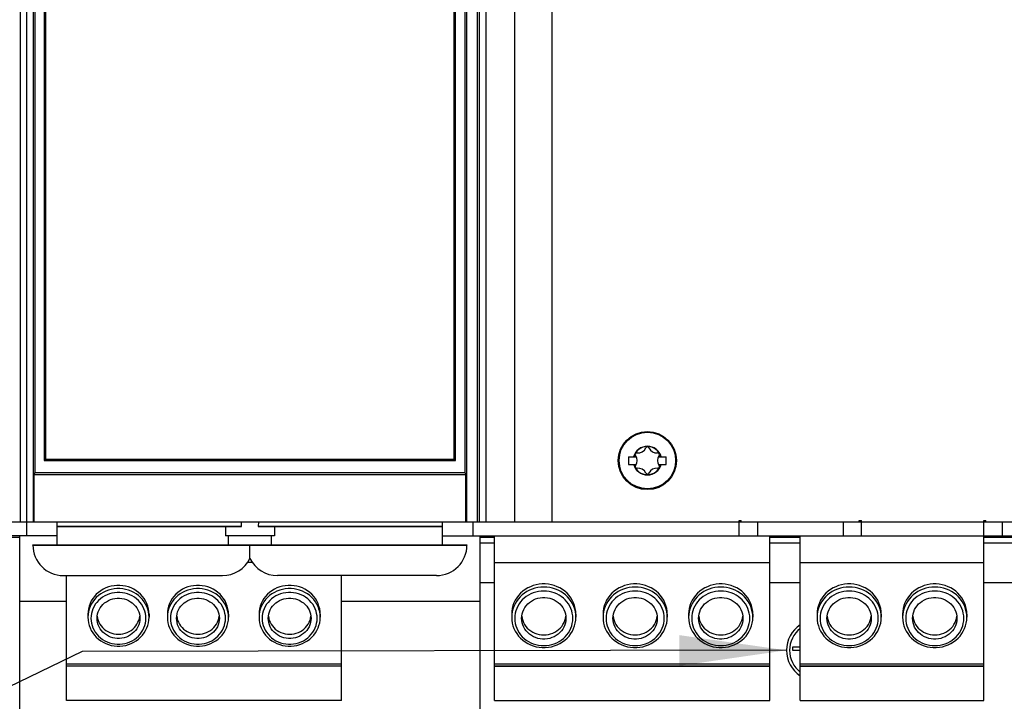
# Model space of a CAD drawing. Extents: x 0 to 594, y 0 to 420.
# Tile 6 of 53: x 69 to 102, y 168 to 190. Entities that reach past the tile are written whole.
import ezdxf

# ---------------------------------------------------------------- set-up
doc = ezdxf.new("R2010")
doc.units = 0
doc.header["$LTSCALE"] = 32.67
doc.layers.get('0').update_dxf_attribs({"linetype": 'CONTINUOUS'})

# ---------------------------------------------------------------- blocks, each defined once
blk = doc.blocks.new('EARTH_BL1', base_point=(73.168, 166.152))
at = {"color": 2, "linetype": 'CONTINUOUS'}
for p, q in [((71.388, 169.763), (64.307, 166.347)), ((94.423, 169.8), (71.388, 169.763))]:
    blk.add_line(p, q, dxfattribs=at)
blk.add_solid([(90.923, 169.295), (94.423, 169.8), (90.922, 170.295)], dxfattribs=at)

msp = doc.modelspace()

# ---------------------------------------------------------------- linework, layer by layer
at = {"color": 7, "linetype": 'CONTINUOUS'}
for p, q in [((69.373, 174.003), (69.373, 264.343)), ((69.573, 173.543), (69.573, 264.243)), ((69.843, 264.243), (69.843, 175.603)), ((84.307, 264.243), (84.307, 174.003)), ((84.373, 264.343), (84.373, 174.003)), ((84.59, 264.343), (84.59, 174.003)), ((85.532, 264.343), (85.532, 174.003)), ((86.744, 264.343), (86.744, 174.003)), ((69.793, 174.003), (69.793, 238.157)), ((70.143, 238.143), (70.143, 176.004)), ((70.188, 238.143), (70.188, 176.053)), ((83.557, 176.053), (83.557, 238.143)), ((83.602, 176.003), (83.602, 238.143)), ((83.902, 238.143), (83.902, 175.603)), ((83.952, 238.159), (83.952, 174.003)), ((70.143, 176.003), (83.602, 176.003)), ((70.188, 176.053), (83.557, 176.053)), ((89.253, 176.128), (89.511, 176.128)), ((89.253, 176.128), (89.253, 175.878)), ((89.253, 175.878), (89.511, 175.878)), ((90.234, 176.128), (90.493, 176.128)), ((90.234, 175.878), (90.493, 175.878)), ((90.493, 175.878), (90.493, 176.128)), ((69.81, 175.553), (83.935, 175.553)), ((69.81, 175.553), (69.81, 174.003)), ((83.902, 175.603), (69.843, 175.603)), ((83.935, 174.003), (83.935, 175.553)), ((66.673, 174.003), (113.073, 174.003)), ((70.573, 173.243), (70.573, 174.003)), ((83.173, 173.243), (83.173, 174.003)), ((84.173, 173.543), (84.173, 174.003)), ((92.873, 174.043), (92.944, 174.043)), ((92.873, 173.543), (92.873, 174.043)), ((92.944, 174.003), (92.944, 174.043)), ((93.473, 174.003), (93.473, 173.543)), ((96.273, 174.003), (96.273, 173.543)), ((96.802, 174.043), (96.873, 174.043)), ((96.802, 174.003), (96.802, 174.043)), ((96.873, 173.543), (96.873, 174.043)), ((100.873, 174.043), (100.944, 174.043)), ((100.873, 168.154), (100.873, 174.043)), ((100.944, 174.003), (100.944, 174.043)), ((101.473, 174.003), (101.473, 173.543)), ((70.573, 173.845), (76.6, 173.845)), ((76.6, 173.843), (70.573, 173.843)), ((76.073, 173.843), (76.073, 173.543)), ((76.6, 173.845), (76.6, 173.843)), ((77.145, 173.845), (83.173, 173.845)), ((77.145, 173.845), (77.145, 173.843)), ((83.173, 173.843), (77.145, 173.843)), ((77.673, 173.843), (77.673, 173.543)), ((70.573, 173.543), (66.673, 173.543)), ((68.783, 173.503), (69.343, 173.503)), ((69.343, 162.943), (69.343, 173.543)), ((77.673, 173.543), (76.073, 173.543)), ((76.173, 173.243), (76.173, 173.543)), ((77.573, 173.543), (77.573, 173.243)), ((83.173, 173.543), (113.073, 173.543)), ((84.403, 162.943), (84.403, 173.543)), ((84.403, 173.503), (84.873, 173.503)), ((84.873, 173.303), (84.403, 173.303)), ((84.873, 168.154), (84.873, 173.543)), ((93.873, 168.154), (93.873, 173.543)), ((93.873, 173.503), (94.873, 173.503)), ((94.873, 173.303), (93.873, 173.303)), ((94.873, 168.154), (94.873, 173.543)), ((100.873, 173.503), (101.873, 173.503)), ((101.873, 173.303), (100.873, 173.303)), ((69.773, 173.243), (83.973, 173.243)), ((69.773, 173.241), (69.773, 173.243)), ((69.773, 173.241), (83.973, 173.241)), ((76.873, 172.807), (76.873, 173.243)), ((83.973, 173.243), (83.973, 173.241)), ((76.951, 172.674), (76.794, 172.674)), ((76.873, 172.807), (76.873, 172.806)), ((84.873, 172.674), (93.873, 172.674)), ((94.873, 172.674), (100.873, 172.674)), ((70.771, 172.243), (75.975, 172.243)), ((70.873, 168.154), (70.873, 172.243)), ((82.975, 172.243), (77.771, 172.243)), ((79.873, 168.154), (79.873, 172.243)), ((84.873, 172.003), (84.403, 172.003)), ((94.873, 172.003), (93.873, 172.003)), ((101.873, 172.003), (100.873, 172.003)), ((70.873, 171.4), (69.343, 171.4)), ((84.403, 171.4), (79.873, 171.4)), ((71.591, 171.057), (71.577, 170.969)), ((74.191, 171.057), (74.177, 170.969)), ((77.191, 171.057), (77.177, 170.969)), ((85.453, 171.061), (85.439, 170.971)), ((88.441, 171.061), (88.427, 170.971)), ((91.241, 171.061), (91.227, 170.971)), ((95.441, 171.061), (95.427, 170.971)), ((98.241, 171.061), (98.227, 170.971)), ((71.573, 170.982), (71.573, 170.88)), ((71.577, 170.969), (71.573, 170.88)), ((71.877, 170.913), (71.888, 170.845)), ((73.257, 170.845), (73.269, 170.913)), ((73.573, 170.88), (73.568, 170.969)), ((73.573, 170.982), (73.573, 170.88)), ((74.173, 170.982), (74.173, 170.88)), ((74.177, 170.969), (74.173, 170.88)), ((74.477, 170.913), (74.488, 170.845)), ((75.857, 170.845), (75.869, 170.913)), ((76.173, 170.88), (76.168, 170.969)), ((76.173, 170.982), (76.173, 170.88)), ((77.173, 170.982), (77.173, 170.88)), ((77.177, 170.969), (77.173, 170.88)), ((77.477, 170.913), (77.488, 170.845)), ((78.857, 170.845), (78.869, 170.913)), ((79.173, 170.88), (79.168, 170.969)), ((79.173, 170.982), (79.173, 170.88)), ((85.435, 170.982), (85.435, 170.88)), ((85.439, 170.971), (85.435, 170.88)), ((85.764, 170.913), (85.764, 170.911)), ((85.764, 170.911), (85.775, 170.841)), ((87.535, 170.88), (87.53, 170.971)), ((87.535, 170.982), (87.535, 170.88)), ((88.423, 170.982), (88.423, 170.88)), ((88.427, 170.971), (88.423, 170.88)), ((88.752, 170.913), (88.752, 170.911)), ((88.752, 170.911), (88.763, 170.841)), ((90.523, 170.88), (90.518, 170.971)), ((90.523, 170.982), (90.523, 170.88)), ((91.223, 170.982), (91.223, 170.88)), ((91.227, 170.971), (91.223, 170.88)), ((91.552, 170.913), (91.552, 170.911)), ((91.552, 170.911), (91.563, 170.841)), ((93.323, 170.88), (93.318, 170.971)), ((93.323, 170.982), (93.323, 170.88)), ((95.423, 170.982), (95.423, 170.88)), ((95.427, 170.971), (95.423, 170.88)), ((95.752, 170.913), (95.752, 170.911)), ((95.752, 170.911), (95.763, 170.841)), ((97.523, 170.88), (97.518, 170.971)), ((97.523, 170.982), (97.523, 170.88)), ((98.223, 170.982), (98.223, 170.88)), ((98.227, 170.971), (98.223, 170.88)), ((98.552, 170.913), (98.552, 170.911)), ((98.552, 170.911), (98.563, 170.841)), ((100.323, 170.88), (100.318, 170.971)), ((100.323, 170.982), (100.323, 170.88)), ((94.873, 169.9), (94.623, 169.9)), ((94.623, 169.9), (94.623, 169.8)), ((94.623, 169.8), (94.873, 169.8)), ((70.873, 169.356), (79.873, 169.356)), ((70.873, 169.291), (79.873, 169.291)), ((79.873, 169.282), (70.873, 169.282)), ((84.873, 169.356), (93.873, 169.356)), ((84.873, 169.291), (93.873, 169.291)), ((84.873, 169.282), (93.873, 169.282)), ((94.873, 169.356), (100.873, 169.356)), ((94.873, 169.291), (100.873, 169.291)), ((94.873, 169.282), (100.873, 169.282)), ((79.873, 168.154), (70.873, 168.154)), ((84.873, 168.154), (93.873, 168.154)), ((94.873, 168.154), (100.873, 168.154))]:
    msp.add_line(p, q, dxfattribs=at)
for points in [[(70.143, 176.004), (70.144, 176.005), (70.146, 176.008), (70.15, 176.012), (70.154, 176.017), (70.159, 176.023), (70.164, 176.028), (70.17, 176.035), (70.176, 176.041), (70.182, 176.047), (70.188, 176.053)], [(83.602, 176.004), (83.602, 176.005), (83.599, 176.008), (83.596, 176.012), (83.591, 176.017), (83.586, 176.023), (83.581, 176.028), (83.575, 176.035), (83.569, 176.041), (83.563, 176.047), (83.557, 176.053)], [(69.843, 175.603), (69.842, 175.603), (69.841, 175.601), (69.838, 175.598), (69.834, 175.594), (69.829, 175.588), (69.824, 175.582), (69.819, 175.576), (69.816, 175.57), (69.813, 175.564), (69.811, 175.559), (69.81, 175.553)], [(83.902, 175.603), (83.903, 175.603), (83.905, 175.601), (83.907, 175.598), (83.911, 175.594), (83.916, 175.588), (83.921, 175.582), (83.926, 175.576), (83.93, 175.57), (83.933, 175.564), (83.935, 175.559), (83.935, 175.553)], [(76.6, 173.845), (76.599, 173.898), (76.595, 173.951), (76.588, 174.003)], [(77.157, 174.003), (77.15, 173.951), (77.146, 173.898), (77.145, 173.845)], [(73.573, 170.982), (73.568, 171.072), (73.555, 171.16), (73.532, 171.247), (73.501, 171.331), (73.461, 171.413), (73.414, 171.49), (73.359, 171.563), (73.296, 171.631), (73.228, 171.692), (73.153, 171.748), (73.073, 171.796), (72.988, 171.837), (72.9, 171.87), (72.808, 171.895), (72.715, 171.912), (72.62, 171.921), (72.525, 171.921), (72.43, 171.912), (72.337, 171.895), (72.246, 171.87), (72.157, 171.837), (72.073, 171.796), (71.993, 171.748), (71.918, 171.692), (71.849, 171.631), (71.787, 171.563), (71.731, 171.49), (71.684, 171.413), (71.644, 171.331), (71.613, 171.247), (71.591, 171.16), (71.577, 171.072), (71.573, 170.982)], [(73.568, 170.969), (73.555, 171.057), (73.532, 171.144), (73.501, 171.229), (73.461, 171.31), (73.414, 171.388), (73.359, 171.461), (73.296, 171.528), (73.228, 171.59), (73.153, 171.645), (73.073, 171.693), (72.988, 171.734), (72.9, 171.768), (72.808, 171.793), (72.715, 171.81), (72.62, 171.818), (72.525, 171.818), (72.43, 171.81), (72.337, 171.793), (72.246, 171.768), (72.157, 171.734), (72.073, 171.693), (71.993, 171.645), (71.918, 171.59), (71.849, 171.528), (71.787, 171.461), (71.731, 171.388), (71.684, 171.31), (71.644, 171.229), (71.613, 171.144), (71.591, 171.057)], [(73.473, 170.845), (73.469, 170.926), (73.456, 171.005), (73.436, 171.084), (73.408, 171.16), (73.373, 171.233), (73.33, 171.303), (73.28, 171.368), (73.224, 171.429), (73.162, 171.485), (73.095, 171.534), (73.023, 171.578), (72.947, 171.615), (72.867, 171.645), (72.785, 171.667), (72.701, 171.683), (72.615, 171.69), (72.53, 171.69), (72.445, 171.683), (72.36, 171.667), (72.278, 171.645), (72.199, 171.615), (72.123, 171.578), (72.051, 171.534), (71.983, 171.485), (71.921, 171.429), (71.865, 171.368), (71.816, 171.303), (71.773, 171.233), (71.737, 171.16), (71.709, 171.084), (71.689, 171.005), (71.677, 170.926), (71.673, 170.845)], [(76.173, 170.982), (76.168, 171.072), (76.155, 171.16), (76.132, 171.247), (76.101, 171.331), (76.061, 171.413), (76.014, 171.49), (75.959, 171.563), (75.896, 171.631), (75.828, 171.692), (75.753, 171.748), (75.673, 171.796), (75.588, 171.837), (75.5, 171.87), (75.408, 171.895), (75.315, 171.912), (75.22, 171.921), (75.125, 171.921), (75.03, 171.912), (74.937, 171.895), (74.846, 171.87), (74.757, 171.837), (74.673, 171.796), (74.593, 171.748), (74.518, 171.692), (74.449, 171.631), (74.387, 171.563), (74.331, 171.49), (74.284, 171.413), (74.244, 171.331), (74.213, 171.247), (74.191, 171.16), (74.177, 171.072), (74.173, 170.982)], [(76.168, 170.969), (76.155, 171.057), (76.132, 171.144), (76.101, 171.229), (76.061, 171.31), (76.014, 171.388), (75.959, 171.461), (75.896, 171.528), (75.828, 171.59), (75.753, 171.645), (75.673, 171.693), (75.588, 171.734), (75.5, 171.768), (75.408, 171.793), (75.315, 171.81), (75.22, 171.818), (75.125, 171.818), (75.03, 171.81), (74.937, 171.793), (74.846, 171.768), (74.757, 171.734), (74.673, 171.693), (74.593, 171.645), (74.518, 171.59), (74.449, 171.528), (74.387, 171.461), (74.331, 171.388), (74.284, 171.31), (74.244, 171.229), (74.213, 171.144), (74.191, 171.057)], [(76.073, 170.845), (76.069, 170.926), (76.056, 171.005), (76.036, 171.084), (76.008, 171.16), (75.973, 171.233), (75.93, 171.303), (75.88, 171.368), (75.824, 171.429), (75.762, 171.485), (75.695, 171.534), (75.623, 171.578), (75.547, 171.615), (75.467, 171.645), (75.385, 171.667), (75.301, 171.683), (75.215, 171.69), (75.13, 171.69), (75.045, 171.683), (74.96, 171.667), (74.878, 171.645), (74.799, 171.615), (74.723, 171.578), (74.651, 171.534), (74.583, 171.485), (74.521, 171.429), (74.465, 171.368), (74.416, 171.303), (74.373, 171.233), (74.337, 171.16), (74.309, 171.084), (74.289, 171.005), (74.277, 170.926), (74.273, 170.845)], [(79.173, 170.982), (79.168, 171.072), (79.155, 171.16), (79.132, 171.247), (79.101, 171.331), (79.061, 171.413), (79.014, 171.49), (78.959, 171.563), (78.896, 171.631), (78.828, 171.692), (78.753, 171.748), (78.673, 171.796), (78.588, 171.837), (78.5, 171.87), (78.408, 171.895), (78.315, 171.912), (78.22, 171.921), (78.125, 171.921), (78.03, 171.912), (77.937, 171.895), (77.846, 171.87), (77.757, 171.837), (77.673, 171.796), (77.593, 171.748), (77.518, 171.692), (77.449, 171.631), (77.387, 171.563), (77.331, 171.49), (77.284, 171.413), (77.244, 171.331), (77.213, 171.247), (77.191, 171.16), (77.177, 171.072), (77.173, 170.982)], [(79.168, 170.969), (79.155, 171.057), (79.132, 171.144), (79.101, 171.229), (79.061, 171.31), (79.014, 171.388), (78.959, 171.461), (78.896, 171.528), (78.828, 171.59), (78.753, 171.645), (78.673, 171.693), (78.588, 171.734), (78.5, 171.768), (78.408, 171.793), (78.315, 171.81), (78.22, 171.818), (78.125, 171.818), (78.03, 171.81), (77.937, 171.793), (77.846, 171.768), (77.757, 171.734), (77.673, 171.693), (77.593, 171.645), (77.518, 171.59), (77.449, 171.528), (77.387, 171.461), (77.331, 171.388), (77.284, 171.31), (77.244, 171.229), (77.213, 171.144), (77.191, 171.057)], [(79.073, 170.845), (79.069, 170.926), (79.056, 171.005), (79.036, 171.084), (79.008, 171.16), (78.973, 171.233), (78.93, 171.303), (78.88, 171.368), (78.824, 171.429), (78.762, 171.485), (78.695, 171.534), (78.623, 171.578), (78.547, 171.615), (78.467, 171.645), (78.385, 171.667), (78.301, 171.683), (78.215, 171.69), (78.13, 171.69), (78.045, 171.683), (77.96, 171.667), (77.878, 171.645), (77.799, 171.615), (77.723, 171.578), (77.651, 171.534), (77.583, 171.485), (77.521, 171.429), (77.465, 171.368), (77.416, 171.303), (77.373, 171.233), (77.337, 171.16), (77.309, 171.084), (77.289, 171.005), (77.277, 170.926), (77.273, 170.845)], [(87.535, 170.982), (87.53, 171.076), (87.516, 171.169), (87.492, 171.26), (87.459, 171.349), (87.418, 171.434), (87.368, 171.516), (87.31, 171.592), (87.245, 171.663), (87.172, 171.728), (87.094, 171.786), (87.01, 171.837), (86.921, 171.88), (86.828, 171.915), (86.732, 171.941), (86.634, 171.959), (86.535, 171.968), (86.435, 171.968), (86.335, 171.959), (86.237, 171.941), (86.141, 171.915), (86.048, 171.88), (85.96, 171.837), (85.876, 171.786), (85.797, 171.728), (85.725, 171.663), (85.659, 171.592), (85.601, 171.516), (85.551, 171.434), (85.51, 171.349), (85.477, 171.26), (85.454, 171.169), (85.439, 171.076), (85.435, 170.982)], [(87.53, 170.971), (87.517, 171.061), (87.495, 171.15), (87.464, 171.236), (87.425, 171.319), (87.377, 171.399), (87.323, 171.474), (87.261, 171.544), (87.192, 171.609), (87.117, 171.667), (87.037, 171.719), (86.953, 171.763), (86.864, 171.8), (86.772, 171.829), (86.678, 171.85), (86.582, 171.862), (86.485, 171.866), (86.388, 171.862), (86.292, 171.85), (86.197, 171.829), (86.105, 171.8), (86.017, 171.763), (85.932, 171.719), (85.852, 171.667), (85.777, 171.609), (85.709, 171.544), (85.647, 171.474), (85.592, 171.399), (85.545, 171.319), (85.506, 171.236), (85.475, 171.15), (85.453, 171.061)], [(87.435, 170.845), (87.431, 170.928), (87.418, 171.009), (87.398, 171.09), (87.371, 171.168), (87.335, 171.243), (87.292, 171.315), (87.243, 171.383), (87.187, 171.447), (87.125, 171.505), (87.057, 171.558), (86.985, 171.604), (86.908, 171.645), (86.828, 171.678), (86.745, 171.704), (86.659, 171.723), (86.572, 171.734), (86.485, 171.738), (86.397, 171.734), (86.31, 171.723), (86.225, 171.704), (86.141, 171.678), (86.061, 171.645), (85.985, 171.604), (85.912, 171.558), (85.845, 171.505), (85.783, 171.447), (85.727, 171.383), (85.677, 171.315), (85.634, 171.243), (85.599, 171.168), (85.571, 171.09), (85.551, 171.009), (85.539, 170.928), (85.535, 170.845)], [(90.523, 170.982), (90.518, 171.076), (90.504, 171.169), (90.48, 171.26), (90.447, 171.349), (90.406, 171.434), (90.356, 171.516), (90.298, 171.592), (90.233, 171.663), (90.16, 171.728), (90.082, 171.786), (89.998, 171.837), (89.909, 171.88), (89.816, 171.915), (89.72, 171.941), (89.622, 171.959), (89.523, 171.968), (89.423, 171.968), (89.323, 171.959), (89.225, 171.941), (89.129, 171.915), (89.036, 171.88), (88.948, 171.837), (88.864, 171.786), (88.785, 171.728), (88.713, 171.663), (88.647, 171.592), (88.589, 171.516), (88.539, 171.434), (88.498, 171.349), (88.465, 171.26), (88.442, 171.169), (88.427, 171.076), (88.423, 170.982)], [(90.518, 170.971), (90.505, 171.061), (90.483, 171.15), (90.452, 171.236), (90.413, 171.319), (90.365, 171.399), (90.311, 171.474), (90.249, 171.544), (90.18, 171.609), (90.105, 171.667), (90.025, 171.719), (89.941, 171.763), (89.852, 171.8), (89.76, 171.829), (89.666, 171.85), (89.57, 171.862), (89.473, 171.866), (89.376, 171.862), (89.28, 171.85), (89.185, 171.829), (89.093, 171.8), (89.005, 171.763), (88.92, 171.719), (88.84, 171.667), (88.765, 171.609), (88.697, 171.544), (88.635, 171.474), (88.58, 171.399), (88.533, 171.319), (88.494, 171.236), (88.463, 171.15), (88.441, 171.061)], [(90.423, 170.845), (90.419, 170.928), (90.406, 171.009), (90.386, 171.09), (90.359, 171.168), (90.323, 171.243), (90.28, 171.315), (90.231, 171.383), (90.175, 171.447), (90.113, 171.505), (90.045, 171.558), (89.973, 171.604), (89.896, 171.645), (89.816, 171.678), (89.733, 171.704), (89.647, 171.723), (89.56, 171.734), (89.473, 171.738), (89.385, 171.734), (89.298, 171.723), (89.213, 171.704), (89.129, 171.678), (89.049, 171.645), (88.973, 171.604), (88.9, 171.558), (88.833, 171.505), (88.771, 171.447), (88.715, 171.383), (88.665, 171.315), (88.622, 171.243), (88.587, 171.168), (88.559, 171.09), (88.539, 171.009), (88.527, 170.928), (88.523, 170.845)], [(93.323, 170.982), (93.318, 171.076), (93.304, 171.169), (93.28, 171.26), (93.247, 171.349), (93.206, 171.434), (93.156, 171.516), (93.098, 171.592), (93.033, 171.663), (92.96, 171.728), (92.882, 171.786), (92.798, 171.837), (92.709, 171.88), (92.616, 171.915), (92.52, 171.941), (92.422, 171.959), (92.323, 171.968), (92.223, 171.968), (92.123, 171.959), (92.025, 171.941), (91.929, 171.915), (91.836, 171.88), (91.748, 171.837), (91.664, 171.786), (91.585, 171.728), (91.513, 171.663), (91.447, 171.592), (91.389, 171.516), (91.339, 171.434), (91.298, 171.349), (91.265, 171.26), (91.242, 171.169), (91.227, 171.076), (91.223, 170.982)], [(93.318, 170.971), (93.305, 171.061), (93.283, 171.15), (93.252, 171.236), (93.213, 171.319), (93.165, 171.399), (93.111, 171.474), (93.049, 171.544), (92.98, 171.609), (92.905, 171.667), (92.825, 171.719), (92.741, 171.763), (92.652, 171.8), (92.56, 171.829), (92.466, 171.85), (92.37, 171.862), (92.273, 171.866), (92.176, 171.862), (92.08, 171.85), (91.985, 171.829), (91.893, 171.8), (91.805, 171.763), (91.72, 171.719), (91.64, 171.667), (91.565, 171.609), (91.497, 171.544), (91.435, 171.474), (91.38, 171.399), (91.333, 171.319), (91.294, 171.236), (91.263, 171.15), (91.241, 171.061)], [(93.223, 170.845), (93.219, 170.928), (93.206, 171.009), (93.186, 171.09), (93.159, 171.168), (93.123, 171.243), (93.08, 171.315), (93.031, 171.383), (92.975, 171.447), (92.913, 171.505), (92.845, 171.558), (92.773, 171.604), (92.696, 171.645), (92.616, 171.678), (92.533, 171.704), (92.447, 171.723), (92.36, 171.734), (92.273, 171.738), (92.185, 171.734), (92.098, 171.723), (92.013, 171.704), (91.929, 171.678), (91.849, 171.645), (91.773, 171.604), (91.7, 171.558), (91.633, 171.505), (91.571, 171.447), (91.515, 171.383), (91.465, 171.315), (91.422, 171.243), (91.387, 171.168), (91.359, 171.09), (91.339, 171.009), (91.327, 170.928), (91.323, 170.845)], [(97.523, 170.982), (97.518, 171.076), (97.504, 171.169), (97.48, 171.26), (97.447, 171.349), (97.406, 171.434), (97.356, 171.516), (97.298, 171.592), (97.233, 171.663), (97.16, 171.728), (97.082, 171.786), (96.998, 171.837), (96.909, 171.88), (96.816, 171.915), (96.72, 171.941), (96.622, 171.959), (96.523, 171.968), (96.423, 171.968), (96.323, 171.959), (96.225, 171.941), (96.129, 171.915), (96.036, 171.88), (95.948, 171.837), (95.864, 171.786), (95.785, 171.728), (95.713, 171.663), (95.647, 171.592), (95.589, 171.516), (95.539, 171.434), (95.498, 171.349), (95.465, 171.26), (95.442, 171.169), (95.427, 171.076), (95.423, 170.982)], [(97.518, 170.971), (97.505, 171.061), (97.483, 171.15), (97.452, 171.236), (97.413, 171.319), (97.365, 171.399), (97.311, 171.474), (97.249, 171.544), (97.18, 171.609), (97.105, 171.667), (97.025, 171.719), (96.941, 171.763), (96.852, 171.8), (96.76, 171.829), (96.666, 171.85), (96.57, 171.862), (96.473, 171.866), (96.376, 171.862), (96.28, 171.85), (96.185, 171.829), (96.093, 171.8), (96.005, 171.763), (95.92, 171.719), (95.84, 171.667), (95.765, 171.609), (95.697, 171.544), (95.635, 171.474), (95.58, 171.399), (95.533, 171.319), (95.494, 171.236), (95.463, 171.15), (95.441, 171.061)], [(97.423, 170.845), (97.419, 170.928), (97.406, 171.009), (97.386, 171.09), (97.359, 171.168), (97.323, 171.243), (97.28, 171.315), (97.231, 171.383), (97.175, 171.447), (97.113, 171.505), (97.045, 171.558), (96.973, 171.604), (96.896, 171.645), (96.816, 171.678), (96.733, 171.704), (96.647, 171.723), (96.56, 171.734), (96.473, 171.738), (96.385, 171.734), (96.298, 171.723), (96.213, 171.704), (96.129, 171.678), (96.049, 171.645), (95.973, 171.604), (95.9, 171.558), (95.833, 171.505), (95.771, 171.447), (95.715, 171.383), (95.665, 171.315), (95.622, 171.243), (95.587, 171.168), (95.559, 171.09), (95.539, 171.009), (95.527, 170.928), (95.523, 170.845)], [(100.323, 170.982), (100.318, 171.076), (100.304, 171.169), (100.28, 171.26), (100.247, 171.349), (100.206, 171.434), (100.156, 171.516), (100.098, 171.592), (100.033, 171.663), (99.96, 171.728), (99.882, 171.786), (99.798, 171.837), (99.709, 171.88), (99.616, 171.915), (99.52, 171.941), (99.422, 171.959), (99.323, 171.968), (99.223, 171.968), (99.123, 171.959), (99.025, 171.941), (98.929, 171.915), (98.836, 171.88), (98.748, 171.837), (98.664, 171.786), (98.585, 171.728), (98.513, 171.663), (98.447, 171.592), (98.389, 171.516), (98.339, 171.434), (98.298, 171.349), (98.265, 171.26), (98.242, 171.169), (98.227, 171.076), (98.223, 170.982)], [(100.318, 170.971), (100.305, 171.061), (100.283, 171.15), (100.252, 171.236), (100.213, 171.319), (100.165, 171.399), (100.111, 171.474), (100.049, 171.544), (99.98, 171.609), (99.905, 171.667), (99.825, 171.719), (99.741, 171.763), (99.652, 171.8), (99.56, 171.829), (99.466, 171.85), (99.37, 171.862), (99.273, 171.866), (99.176, 171.862), (99.08, 171.85), (98.985, 171.829), (98.893, 171.8), (98.805, 171.763), (98.72, 171.719), (98.64, 171.667), (98.565, 171.609), (98.497, 171.544), (98.435, 171.474), (98.38, 171.399), (98.333, 171.319), (98.294, 171.236), (98.263, 171.15), (98.241, 171.061)], [(100.223, 170.845), (100.219, 170.928), (100.206, 171.009), (100.186, 171.09), (100.159, 171.168), (100.123, 171.243), (100.08, 171.315), (100.031, 171.383), (99.975, 171.447), (99.913, 171.505), (99.845, 171.558), (99.773, 171.604), (99.696, 171.645), (99.616, 171.678), (99.533, 171.704), (99.447, 171.723), (99.36, 171.734), (99.273, 171.738), (99.185, 171.734), (99.098, 171.723), (99.013, 171.704), (98.929, 171.678), (98.849, 171.645), (98.773, 171.604), (98.7, 171.558), (98.633, 171.505), (98.571, 171.447), (98.515, 171.383), (98.465, 171.315), (98.422, 171.243), (98.387, 171.168), (98.359, 171.09), (98.339, 171.009), (98.327, 170.928), (98.323, 170.845)], [(71.873, 170.845), (71.877, 170.917), (71.889, 170.987), (71.909, 171.055), (71.937, 171.122), (71.973, 171.185), (72.015, 171.244), (72.064, 171.298), (72.119, 171.347), (72.18, 171.39), (72.245, 171.427), (72.314, 171.457), (72.385, 171.479), (72.459, 171.495), (72.535, 171.502), (72.611, 171.502), (72.686, 171.495), (72.76, 171.479), (72.832, 171.457), (72.901, 171.427), (72.965, 171.39), (73.026, 171.347), (73.081, 171.298), (73.13, 171.244), (73.172, 171.185), (73.208, 171.122), (73.236, 171.055), (73.256, 170.987), (73.269, 170.917), (73.273, 170.845)], [(74.473, 170.845), (74.477, 170.917), (74.489, 170.987), (74.509, 171.055), (74.537, 171.122), (74.573, 171.185), (74.615, 171.244), (74.664, 171.298), (74.719, 171.347), (74.78, 171.39), (74.845, 171.427), (74.914, 171.457), (74.985, 171.479), (75.059, 171.495), (75.135, 171.502), (75.211, 171.502), (75.286, 171.495), (75.36, 171.479), (75.432, 171.457), (75.501, 171.427), (75.565, 171.39), (75.626, 171.347), (75.681, 171.298), (75.73, 171.244), (75.772, 171.185), (75.808, 171.122), (75.836, 171.055), (75.856, 170.987), (75.869, 170.917), (75.873, 170.845)], [(77.473, 170.845), (77.477, 170.917), (77.489, 170.987), (77.509, 171.055), (77.537, 171.122), (77.573, 171.185), (77.615, 171.244), (77.664, 171.298), (77.719, 171.347), (77.78, 171.39), (77.845, 171.427), (77.914, 171.457), (77.985, 171.479), (78.059, 171.495), (78.135, 171.502), (78.211, 171.502), (78.286, 171.495), (78.36, 171.479), (78.432, 171.457), (78.501, 171.427), (78.565, 171.39), (78.626, 171.347), (78.681, 171.298), (78.73, 171.244), (78.772, 171.185), (78.808, 171.122), (78.836, 171.055), (78.856, 170.987), (78.869, 170.917), (78.873, 170.845)], [(85.76, 170.845), (85.764, 170.919), (85.777, 170.992), (85.798, 171.063), (85.827, 171.132), (85.863, 171.197), (85.907, 171.258), (85.958, 171.314), (86.015, 171.365), (86.078, 171.409), (86.145, 171.447), (86.216, 171.478), (86.291, 171.502), (86.367, 171.518), (86.445, 171.526), (86.524, 171.526), (86.602, 171.518), (86.679, 171.502), (86.753, 171.478), (86.824, 171.447), (86.892, 171.409), (86.954, 171.365), (87.011, 171.314), (87.062, 171.258), (87.106, 171.197), (87.143, 171.132), (87.172, 171.063), (87.193, 170.992), (87.205, 170.919), (87.21, 170.845)], [(88.748, 170.845), (88.752, 170.919), (88.765, 170.992), (88.786, 171.063), (88.815, 171.132), (88.851, 171.197), (88.895, 171.258), (88.946, 171.314), (89.003, 171.365), (89.066, 171.409), (89.133, 171.447), (89.204, 171.478), (89.279, 171.502), (89.355, 171.518), (89.433, 171.526), (89.512, 171.526), (89.59, 171.518), (89.667, 171.502), (89.741, 171.478), (89.812, 171.447), (89.88, 171.409), (89.942, 171.365), (89.999, 171.314), (90.05, 171.258), (90.094, 171.197), (90.131, 171.132), (90.16, 171.063), (90.181, 170.992), (90.193, 170.919), (90.198, 170.845)], [(91.548, 170.845), (91.552, 170.919), (91.565, 170.992), (91.586, 171.063), (91.615, 171.132), (91.651, 171.197), (91.695, 171.258), (91.746, 171.314), (91.803, 171.365), (91.866, 171.409), (91.933, 171.447), (92.004, 171.478), (92.079, 171.502), (92.155, 171.518), (92.233, 171.526), (92.312, 171.526), (92.39, 171.518), (92.467, 171.502), (92.541, 171.478), (92.612, 171.447), (92.68, 171.409), (92.742, 171.365), (92.799, 171.314), (92.85, 171.258), (92.894, 171.197), (92.931, 171.132), (92.96, 171.063), (92.981, 170.992), (92.993, 170.919), (92.998, 170.845)], [(95.748, 170.845), (95.752, 170.919), (95.765, 170.992), (95.786, 171.063), (95.815, 171.132), (95.851, 171.197), (95.895, 171.258), (95.946, 171.314), (96.003, 171.365), (96.066, 171.409), (96.133, 171.447), (96.204, 171.478), (96.279, 171.502), (96.355, 171.518), (96.433, 171.526), (96.512, 171.526), (96.59, 171.518), (96.667, 171.502), (96.741, 171.478), (96.812, 171.447), (96.88, 171.409), (96.942, 171.365), (96.999, 171.314), (97.05, 171.258), (97.094, 171.197), (97.131, 171.132), (97.16, 171.063), (97.181, 170.992), (97.193, 170.919), (97.198, 170.845)], [(98.548, 170.845), (98.552, 170.919), (98.565, 170.992), (98.586, 171.063), (98.615, 171.132), (98.651, 171.197), (98.695, 171.258), (98.746, 171.314), (98.803, 171.365), (98.866, 171.409), (98.933, 171.447), (99.004, 171.478), (99.079, 171.502), (99.155, 171.518), (99.233, 171.526), (99.312, 171.526), (99.39, 171.518), (99.467, 171.502), (99.541, 171.478), (99.612, 171.447), (99.68, 171.409), (99.742, 171.365), (99.799, 171.314), (99.85, 171.258), (99.894, 171.197), (99.931, 171.132), (99.96, 171.063), (99.981, 170.992), (99.993, 170.919), (99.998, 170.845)], [(71.573, 170.88), (71.577, 170.79), (71.591, 170.701), (71.613, 170.614), (71.644, 170.529), (71.683, 170.447), (71.731, 170.369), (71.786, 170.296), (71.848, 170.228), (71.917, 170.165), (71.992, 170.11), (72.073, 170.061), (72.157, 170.019), (72.246, 169.986), (72.338, 169.96), (72.431, 169.943), (72.526, 169.935), (72.622, 169.935), (72.717, 169.944), (72.81, 169.961), (72.902, 169.987), (72.99, 170.02), (73.074, 170.062), (73.154, 170.11), (73.229, 170.166), (73.298, 170.228), (73.36, 170.296), (73.415, 170.37), (73.462, 170.448), (73.502, 170.529), (73.532, 170.614), (73.555, 170.701), (73.568, 170.79), (73.573, 170.88)], [(71.673, 170.845), (71.677, 170.765), (71.689, 170.685), (71.709, 170.607), (71.737, 170.531), (71.773, 170.458), (71.816, 170.388), (71.865, 170.323), (71.921, 170.262), (71.983, 170.206), (72.051, 170.157), (72.123, 170.113), (72.199, 170.076), (72.278, 170.046), (72.36, 170.024), (72.445, 170.008), (72.53, 170.001), (72.615, 170.001), (72.701, 170.008), (72.785, 170.024), (72.867, 170.046), (72.947, 170.076), (73.023, 170.113), (73.095, 170.157), (73.162, 170.206), (73.224, 170.262), (73.28, 170.323), (73.33, 170.388), (73.373, 170.458), (73.408, 170.531), (73.436, 170.607), (73.456, 170.685), (73.469, 170.765), (73.473, 170.845)], [(73.273, 170.845), (73.269, 170.774), (73.256, 170.704), (73.236, 170.635), (73.208, 170.569), (73.172, 170.506), (73.13, 170.447), (73.081, 170.393), (73.026, 170.344), (72.965, 170.301), (72.901, 170.264), (72.832, 170.234), (72.76, 170.212), (72.686, 170.196), (72.611, 170.189), (72.535, 170.189), (72.459, 170.196), (72.385, 170.212), (72.314, 170.234), (72.245, 170.264), (72.18, 170.301), (72.119, 170.344), (72.064, 170.393), (72.015, 170.447), (71.973, 170.506), (71.937, 170.569), (71.909, 170.635), (71.889, 170.704), (71.877, 170.774), (71.873, 170.845)], [(71.888, 170.845), (71.907, 170.779), (71.933, 170.715), (71.966, 170.653), (72.006, 170.596), (72.052, 170.542), (72.104, 170.493), (72.161, 170.45), (72.223, 170.413), (72.288, 170.381), (72.356, 170.357), (72.427, 170.339), (72.499, 170.328), (72.573, 170.324), (72.646, 170.328), (72.718, 170.339), (72.789, 170.357), (72.857, 170.381), (72.923, 170.413), (72.984, 170.45), (73.041, 170.493), (73.093, 170.542), (73.139, 170.596), (73.179, 170.653), (73.212, 170.715), (73.238, 170.779), (73.257, 170.845)], [(74.173, 170.88), (74.177, 170.79), (74.191, 170.701), (74.213, 170.614), (74.244, 170.529), (74.283, 170.447), (74.331, 170.369), (74.386, 170.296), (74.448, 170.228), (74.517, 170.165), (74.592, 170.11), (74.673, 170.061), (74.757, 170.019), (74.846, 169.986), (74.938, 169.96), (75.031, 169.943), (75.126, 169.935), (75.222, 169.935), (75.317, 169.944), (75.41, 169.961), (75.502, 169.987), (75.59, 170.02), (75.674, 170.062), (75.754, 170.11), (75.829, 170.166), (75.898, 170.228), (75.96, 170.296), (76.015, 170.37), (76.062, 170.448), (76.102, 170.529), (76.132, 170.614), (76.155, 170.701), (76.168, 170.79), (76.173, 170.88)], [(74.273, 170.845), (74.277, 170.765), (74.289, 170.685), (74.309, 170.607), (74.337, 170.531), (74.373, 170.458), (74.416, 170.388), (74.465, 170.323), (74.521, 170.262), (74.583, 170.206), (74.651, 170.157), (74.723, 170.113), (74.799, 170.076), (74.878, 170.046), (74.96, 170.024), (75.045, 170.008), (75.13, 170.001), (75.215, 170.001), (75.301, 170.008), (75.385, 170.024), (75.467, 170.046), (75.547, 170.076), (75.623, 170.113), (75.695, 170.157), (75.762, 170.206), (75.824, 170.262), (75.88, 170.323), (75.93, 170.388), (75.973, 170.458), (76.008, 170.531), (76.036, 170.607), (76.056, 170.685), (76.069, 170.765), (76.073, 170.845)], [(75.873, 170.845), (75.869, 170.774), (75.856, 170.704), (75.836, 170.635), (75.808, 170.569), (75.772, 170.506), (75.73, 170.447), (75.681, 170.393), (75.626, 170.344), (75.565, 170.301), (75.501, 170.264), (75.432, 170.234), (75.36, 170.212), (75.286, 170.196), (75.211, 170.189), (75.135, 170.189), (75.059, 170.196), (74.985, 170.212), (74.914, 170.234), (74.845, 170.264), (74.78, 170.301), (74.719, 170.344), (74.664, 170.393), (74.615, 170.447), (74.573, 170.506), (74.537, 170.569), (74.509, 170.635), (74.489, 170.704), (74.477, 170.774), (74.473, 170.845)], [(74.488, 170.845), (74.507, 170.779), (74.533, 170.715), (74.566, 170.653), (74.606, 170.596), (74.652, 170.542), (74.704, 170.493), (74.761, 170.45), (74.823, 170.413), (74.888, 170.381), (74.956, 170.357), (75.027, 170.339), (75.099, 170.328), (75.173, 170.324), (75.246, 170.328), (75.318, 170.339), (75.389, 170.357), (75.457, 170.381), (75.523, 170.413), (75.584, 170.45), (75.641, 170.493), (75.693, 170.542), (75.739, 170.596), (75.779, 170.653), (75.812, 170.715), (75.838, 170.779), (75.857, 170.845)], [(77.173, 170.88), (77.177, 170.79), (77.191, 170.701), (77.213, 170.614), (77.244, 170.529), (77.283, 170.447), (77.331, 170.369), (77.386, 170.296), (77.448, 170.228), (77.517, 170.165), (77.592, 170.11), (77.673, 170.061), (77.757, 170.019), (77.846, 169.986), (77.938, 169.96), (78.031, 169.943), (78.126, 169.935), (78.222, 169.935), (78.317, 169.944), (78.41, 169.961), (78.502, 169.987), (78.59, 170.02), (78.674, 170.062), (78.754, 170.11), (78.829, 170.166), (78.898, 170.228), (78.96, 170.296), (79.015, 170.37), (79.062, 170.448), (79.102, 170.529), (79.132, 170.614), (79.155, 170.701), (79.168, 170.79), (79.173, 170.88)], [(77.273, 170.845), (77.277, 170.765), (77.289, 170.685), (77.309, 170.607), (77.337, 170.531), (77.373, 170.458), (77.416, 170.388), (77.465, 170.323), (77.521, 170.262), (77.583, 170.206), (77.651, 170.157), (77.723, 170.113), (77.799, 170.076), (77.878, 170.046), (77.96, 170.024), (78.045, 170.008), (78.13, 170.001), (78.215, 170.001), (78.301, 170.008), (78.385, 170.024), (78.467, 170.046), (78.547, 170.076), (78.623, 170.113), (78.695, 170.157), (78.762, 170.206), (78.824, 170.262), (78.88, 170.323), (78.93, 170.388), (78.973, 170.458), (79.008, 170.531), (79.036, 170.607), (79.056, 170.685), (79.069, 170.765), (79.073, 170.845)], [(78.873, 170.845), (78.869, 170.774), (78.856, 170.704), (78.836, 170.635), (78.808, 170.569), (78.772, 170.506), (78.73, 170.447), (78.681, 170.393), (78.626, 170.344), (78.565, 170.301), (78.501, 170.264), (78.432, 170.234), (78.36, 170.212), (78.286, 170.196), (78.211, 170.189), (78.135, 170.189), (78.059, 170.196), (77.985, 170.212), (77.914, 170.234), (77.845, 170.264), (77.78, 170.301), (77.719, 170.344), (77.664, 170.393), (77.615, 170.447), (77.573, 170.506), (77.537, 170.569), (77.509, 170.635), (77.489, 170.704), (77.477, 170.774), (77.473, 170.845)], [(77.488, 170.845), (77.507, 170.779), (77.533, 170.715), (77.566, 170.653), (77.606, 170.596), (77.652, 170.542), (77.704, 170.493), (77.761, 170.45), (77.823, 170.413), (77.888, 170.381), (77.956, 170.357), (78.027, 170.339), (78.099, 170.328), (78.173, 170.324), (78.246, 170.328), (78.318, 170.339), (78.389, 170.357), (78.457, 170.381), (78.523, 170.413), (78.584, 170.45), (78.641, 170.493), (78.693, 170.542), (78.739, 170.596), (78.779, 170.653), (78.812, 170.715), (78.838, 170.779), (78.857, 170.845)], [(85.435, 170.88), (85.439, 170.786), (85.454, 170.692), (85.477, 170.601), (85.509, 170.512), (85.551, 170.426), (85.601, 170.344), (85.658, 170.267), (85.724, 170.195), (85.796, 170.13), (85.875, 170.072), (85.959, 170.02), (86.048, 169.977), (86.141, 169.942), (86.237, 169.915), (86.335, 169.897), (86.435, 169.888), (86.535, 169.888), (86.635, 169.897), (86.733, 169.915), (86.829, 169.942), (86.922, 169.977), (87.011, 170.021), (87.095, 170.072), (87.174, 170.131), (87.246, 170.196), (87.311, 170.267), (87.369, 170.344), (87.419, 170.426), (87.46, 170.512), (87.492, 170.601), (87.516, 170.692), (87.53, 170.786), (87.535, 170.88)], [(85.535, 170.845), (85.539, 170.763), (85.551, 170.681), (85.571, 170.601), (85.599, 170.523), (85.634, 170.448), (85.677, 170.375), (85.727, 170.307), (85.783, 170.244), (85.845, 170.186), (85.912, 170.133), (85.985, 170.086), (86.061, 170.046), (86.141, 170.013), (86.225, 169.987), (86.31, 169.968), (86.397, 169.957), (86.485, 169.953), (86.572, 169.957), (86.659, 169.968), (86.745, 169.987), (86.828, 170.013), (86.908, 170.046), (86.985, 170.086), (87.057, 170.133), (87.125, 170.186), (87.187, 170.244), (87.243, 170.307), (87.292, 170.375), (87.335, 170.448), (87.371, 170.523), (87.398, 170.601), (87.418, 170.681), (87.431, 170.763), (87.435, 170.845)], [(87.21, 170.845), (87.205, 170.772), (87.193, 170.699), (87.172, 170.628), (87.143, 170.559), (87.106, 170.494), (87.062, 170.433), (87.011, 170.377), (86.954, 170.326), (86.892, 170.282), (86.824, 170.244), (86.753, 170.213), (86.679, 170.189), (86.602, 170.173), (86.524, 170.165), (86.445, 170.165), (86.367, 170.173), (86.291, 170.189), (86.216, 170.213), (86.145, 170.244), (86.078, 170.282), (86.015, 170.326), (85.958, 170.377), (85.907, 170.433), (85.863, 170.494), (85.827, 170.559), (85.798, 170.628), (85.777, 170.699), (85.764, 170.772), (85.76, 170.845)], [(85.775, 170.841), (85.795, 170.772), (85.822, 170.705), (85.857, 170.642), (85.898, 170.582), (85.946, 170.526), (86, 170.476), (86.059, 170.431), (86.122, 170.392), (86.19, 170.36), (86.261, 170.334), (86.334, 170.316), (86.409, 170.305), (86.485, 170.301), (86.56, 170.305), (86.635, 170.316), (86.709, 170.334), (86.78, 170.36), (86.847, 170.392), (86.911, 170.431), (86.97, 170.476), (87.023, 170.526), (87.071, 170.582), (87.113, 170.642), (87.147, 170.705), (87.174, 170.772), (87.194, 170.841)], [(87.194, 170.841), (87.206, 170.911), (87.206, 170.913)], [(88.423, 170.88), (88.427, 170.786), (88.442, 170.692), (88.465, 170.601), (88.497, 170.512), (88.539, 170.426), (88.589, 170.344), (88.646, 170.267), (88.712, 170.195), (88.784, 170.13), (88.863, 170.072), (88.947, 170.02), (89.036, 169.977), (89.129, 169.942), (89.225, 169.915), (89.323, 169.897), (89.423, 169.888), (89.523, 169.888), (89.623, 169.897), (89.721, 169.915), (89.817, 169.942), (89.91, 169.977), (89.999, 170.021), (90.083, 170.072), (90.162, 170.131), (90.234, 170.196), (90.299, 170.267), (90.357, 170.344), (90.407, 170.426), (90.448, 170.512), (90.48, 170.601), (90.504, 170.692), (90.518, 170.786), (90.523, 170.88)], [(88.523, 170.845), (88.527, 170.763), (88.539, 170.681), (88.559, 170.601), (88.587, 170.523), (88.622, 170.448), (88.665, 170.375), (88.715, 170.307), (88.771, 170.244), (88.833, 170.186), (88.9, 170.133), (88.973, 170.086), (89.049, 170.046), (89.129, 170.013), (89.213, 169.987), (89.298, 169.968), (89.385, 169.957), (89.473, 169.953), (89.56, 169.957), (89.647, 169.968), (89.733, 169.987), (89.816, 170.013), (89.896, 170.046), (89.973, 170.086), (90.045, 170.133), (90.113, 170.186), (90.175, 170.244), (90.231, 170.307), (90.28, 170.375), (90.323, 170.448), (90.359, 170.523), (90.386, 170.601), (90.406, 170.681), (90.419, 170.763), (90.423, 170.845)], [(90.198, 170.845), (90.193, 170.772), (90.181, 170.699), (90.16, 170.628), (90.131, 170.559), (90.094, 170.494), (90.05, 170.433), (89.999, 170.377), (89.942, 170.326), (89.88, 170.282), (89.812, 170.244), (89.741, 170.213), (89.667, 170.189), (89.59, 170.173), (89.512, 170.165), (89.433, 170.165), (89.355, 170.173), (89.279, 170.189), (89.204, 170.213), (89.133, 170.244), (89.066, 170.282), (89.003, 170.326), (88.946, 170.377), (88.895, 170.433), (88.851, 170.494), (88.815, 170.559), (88.786, 170.628), (88.765, 170.699), (88.752, 170.772), (88.748, 170.845)], [(88.763, 170.841), (88.783, 170.772), (88.81, 170.705), (88.845, 170.642), (88.886, 170.582), (88.934, 170.526), (88.988, 170.476), (89.047, 170.431), (89.11, 170.392), (89.178, 170.36), (89.249, 170.334), (89.322, 170.316), (89.397, 170.305), (89.473, 170.301), (89.548, 170.305), (89.623, 170.316), (89.697, 170.334), (89.768, 170.36), (89.835, 170.392), (89.899, 170.431), (89.958, 170.476), (90.011, 170.526), (90.059, 170.582), (90.101, 170.642), (90.135, 170.705), (90.162, 170.772), (90.182, 170.841)], [(90.182, 170.841), (90.194, 170.911), (90.194, 170.913)], [(91.223, 170.88), (91.227, 170.786), (91.242, 170.692), (91.265, 170.601), (91.297, 170.512), (91.339, 170.426), (91.389, 170.344), (91.446, 170.267), (91.512, 170.195), (91.584, 170.13), (91.663, 170.072), (91.747, 170.02), (91.836, 169.977), (91.929, 169.942), (92.025, 169.915), (92.123, 169.897), (92.223, 169.888), (92.323, 169.888), (92.423, 169.897), (92.521, 169.915), (92.617, 169.942), (92.71, 169.977), (92.799, 170.021), (92.883, 170.072), (92.962, 170.131), (93.034, 170.196), (93.099, 170.267), (93.157, 170.344), (93.207, 170.426), (93.248, 170.512), (93.28, 170.601), (93.304, 170.692), (93.318, 170.786), (93.323, 170.88)], [(91.323, 170.845), (91.327, 170.763), (91.339, 170.681), (91.359, 170.601), (91.387, 170.523), (91.422, 170.448), (91.465, 170.375), (91.515, 170.307), (91.571, 170.244), (91.633, 170.186), (91.7, 170.133), (91.773, 170.086), (91.849, 170.046), (91.929, 170.013), (92.013, 169.987), (92.098, 169.968), (92.185, 169.957), (92.273, 169.953), (92.36, 169.957), (92.447, 169.968), (92.533, 169.987), (92.616, 170.013), (92.696, 170.046), (92.773, 170.086), (92.845, 170.133), (92.913, 170.186), (92.975, 170.244), (93.031, 170.307), (93.08, 170.375), (93.123, 170.448), (93.159, 170.523), (93.186, 170.601), (93.206, 170.681), (93.219, 170.763), (93.223, 170.845)], [(92.998, 170.845), (92.993, 170.772), (92.981, 170.699), (92.96, 170.628), (92.931, 170.559), (92.894, 170.494), (92.85, 170.433), (92.799, 170.377), (92.742, 170.326), (92.68, 170.282), (92.612, 170.244), (92.541, 170.213), (92.467, 170.189), (92.39, 170.173), (92.312, 170.165), (92.233, 170.165), (92.155, 170.173), (92.079, 170.189), (92.004, 170.213), (91.933, 170.244), (91.866, 170.282), (91.803, 170.326), (91.746, 170.377), (91.695, 170.433), (91.651, 170.494), (91.615, 170.559), (91.586, 170.628), (91.565, 170.699), (91.552, 170.772), (91.548, 170.845)], [(91.563, 170.841), (91.583, 170.772), (91.61, 170.705), (91.645, 170.642), (91.686, 170.582), (91.734, 170.526), (91.788, 170.476), (91.847, 170.431), (91.91, 170.392), (91.978, 170.36), (92.049, 170.334), (92.122, 170.316), (92.197, 170.305), (92.273, 170.301), (92.348, 170.305), (92.423, 170.316), (92.497, 170.334), (92.568, 170.36), (92.635, 170.392), (92.699, 170.431), (92.758, 170.476), (92.811, 170.526), (92.859, 170.582), (92.901, 170.642), (92.935, 170.705), (92.962, 170.772), (92.982, 170.841)], [(92.982, 170.841), (92.994, 170.911), (92.994, 170.913)], [(95.423, 170.88), (95.427, 170.786), (95.442, 170.692), (95.465, 170.601), (95.497, 170.512), (95.539, 170.426), (95.589, 170.344), (95.646, 170.267), (95.712, 170.195), (95.784, 170.13), (95.863, 170.072), (95.947, 170.02), (96.036, 169.977), (96.129, 169.942), (96.225, 169.915), (96.323, 169.897), (96.423, 169.888), (96.523, 169.888), (96.623, 169.897), (96.721, 169.915), (96.817, 169.942), (96.91, 169.977), (96.999, 170.021), (97.083, 170.072), (97.162, 170.131), (97.234, 170.196), (97.299, 170.267), (97.357, 170.344), (97.407, 170.426), (97.448, 170.512), (97.48, 170.601), (97.504, 170.692), (97.518, 170.786), (97.523, 170.88)], [(95.523, 170.845), (95.527, 170.763), (95.539, 170.681), (95.559, 170.601), (95.587, 170.523), (95.622, 170.448), (95.665, 170.375), (95.715, 170.307), (95.771, 170.244), (95.833, 170.186), (95.9, 170.133), (95.973, 170.086), (96.049, 170.046), (96.129, 170.013), (96.213, 169.987), (96.298, 169.968), (96.385, 169.957), (96.473, 169.953), (96.56, 169.957), (96.647, 169.968), (96.733, 169.987), (96.816, 170.013), (96.896, 170.046), (96.973, 170.086), (97.045, 170.133), (97.113, 170.186), (97.175, 170.244), (97.231, 170.307), (97.28, 170.375), (97.323, 170.448), (97.359, 170.523), (97.386, 170.601), (97.406, 170.681), (97.419, 170.763), (97.423, 170.845)], [(97.198, 170.845), (97.193, 170.772), (97.181, 170.699), (97.16, 170.628), (97.131, 170.559), (97.094, 170.494), (97.05, 170.433), (96.999, 170.377), (96.942, 170.326), (96.88, 170.282), (96.812, 170.244), (96.741, 170.213), (96.667, 170.189), (96.59, 170.173), (96.512, 170.165), (96.433, 170.165), (96.355, 170.173), (96.279, 170.189), (96.204, 170.213), (96.133, 170.244), (96.066, 170.282), (96.003, 170.326), (95.946, 170.377), (95.895, 170.433), (95.851, 170.494), (95.815, 170.559), (95.786, 170.628), (95.765, 170.699), (95.752, 170.772), (95.748, 170.845)], [(95.763, 170.841), (95.783, 170.772), (95.81, 170.705), (95.845, 170.642), (95.886, 170.582), (95.934, 170.526), (95.988, 170.476), (96.047, 170.431), (96.11, 170.392), (96.178, 170.36), (96.249, 170.334), (96.322, 170.316), (96.397, 170.305), (96.473, 170.301), (96.548, 170.305), (96.623, 170.316), (96.697, 170.334), (96.768, 170.36), (96.835, 170.392), (96.899, 170.431), (96.958, 170.476), (97.011, 170.526), (97.059, 170.582), (97.101, 170.642), (97.135, 170.705), (97.162, 170.772), (97.182, 170.841)], [(97.182, 170.841), (97.194, 170.911), (97.194, 170.913)], [(98.223, 170.88), (98.227, 170.786), (98.242, 170.692), (98.265, 170.601), (98.297, 170.512), (98.339, 170.426), (98.389, 170.344), (98.446, 170.267), (98.512, 170.195), (98.584, 170.13), (98.663, 170.072), (98.747, 170.02), (98.836, 169.977), (98.929, 169.942), (99.025, 169.915), (99.123, 169.897), (99.223, 169.888), (99.323, 169.888), (99.423, 169.897), (99.521, 169.915), (99.617, 169.942), (99.71, 169.977), (99.799, 170.021), (99.883, 170.072), (99.962, 170.131), (100.034, 170.196), (100.099, 170.267), (100.157, 170.344), (100.207, 170.426), (100.248, 170.512), (100.28, 170.601), (100.304, 170.692), (100.318, 170.786), (100.323, 170.88)], [(98.323, 170.845), (98.327, 170.763), (98.339, 170.681), (98.359, 170.601), (98.387, 170.523), (98.422, 170.448), (98.465, 170.375), (98.515, 170.307), (98.571, 170.244), (98.633, 170.186), (98.7, 170.133), (98.773, 170.086), (98.849, 170.046), (98.929, 170.013), (99.013, 169.987), (99.098, 169.968), (99.185, 169.957), (99.273, 169.953), (99.36, 169.957), (99.447, 169.968), (99.533, 169.987), (99.616, 170.013), (99.696, 170.046), (99.773, 170.086), (99.845, 170.133), (99.913, 170.186), (99.975, 170.244), (100.031, 170.307), (100.08, 170.375), (100.123, 170.448), (100.159, 170.523), (100.186, 170.601), (100.206, 170.681), (100.219, 170.763), (100.223, 170.845)], [(99.998, 170.845), (99.993, 170.772), (99.981, 170.699), (99.96, 170.628), (99.931, 170.559), (99.894, 170.494), (99.85, 170.433), (99.799, 170.377), (99.742, 170.326), (99.68, 170.282), (99.612, 170.244), (99.541, 170.213), (99.467, 170.189), (99.39, 170.173), (99.312, 170.165), (99.233, 170.165), (99.155, 170.173), (99.079, 170.189), (99.004, 170.213), (98.933, 170.244), (98.866, 170.282), (98.803, 170.326), (98.746, 170.377), (98.695, 170.433), (98.651, 170.494), (98.615, 170.559), (98.586, 170.628), (98.565, 170.699), (98.552, 170.772), (98.548, 170.845)], [(98.563, 170.841), (98.583, 170.772), (98.61, 170.705), (98.645, 170.642), (98.686, 170.582), (98.734, 170.526), (98.788, 170.476), (98.847, 170.431), (98.91, 170.392), (98.978, 170.36), (99.049, 170.334), (99.122, 170.316), (99.197, 170.305), (99.273, 170.301), (99.348, 170.305), (99.423, 170.316), (99.497, 170.334), (99.568, 170.36), (99.635, 170.392), (99.699, 170.431), (99.758, 170.476), (99.811, 170.526), (99.859, 170.582), (99.901, 170.642), (99.935, 170.705), (99.962, 170.772), (99.982, 170.841)], [(99.982, 170.841), (99.994, 170.911), (99.994, 170.913)]]:
    msp.add_lwpolyline(points, dxfattribs=at)
for radius in [0.95, 0.925]:
    msp.add_circle((89.873, 176.003), radius, dxfattribs=at)
for centre, radius, start, end in [((89.873, 176.003), 0.469, 15.4684, 164.5316), ((89.873, 176.003), 0.467, 15.5096, 164.4904), ((89.873, 176.003), 0.46, 15.7678, 164.2322), ((89.531, 176.2), 0.056, 82.322, 217.678), ((89.276, 176.003), 0.266, 322.322, 37.678), ((89.575, 176.52), 0.266, 262.322, 337.678), ((89.873, 176.397), 0.056, 22.322, 157.678), ((90.171, 176.52), 0.266, 202.322, 277.678), ((90.469, 176.003), 0.266, 142.322, 217.678), ((90.214, 176.2), 0.056, 322.322, 97.678), ((89.873, 176.003), 0.469, 195.4684, 344.5316), ((89.873, 176.003), 0.467, 195.5096, 344.4904), ((89.873, 176.003), 0.46, 195.7678, 344.2322), ((89.531, 175.806), 0.056, 142.322, 277.678), ((90.214, 175.806), 0.056, 262.322, 37.678), ((89.575, 175.487), 0.266, 22.322, 97.678), ((89.873, 175.609), 0.056, 202.322, 337.678), ((90.171, 175.487), 0.266, 82.322, 157.678), ((70.771, 173.241), 0.998, 180, 270), ((82.975, 173.241), 0.998, 270, 360), ((75.975, 173.241), 0.998, 270, 334.1325), ((77.771, 173.241), 0.998, 205.8675, 270), ((95.423, 169.8), 1, 123.3782, 236.6218), ((95.423, 169.8), 0.9, 127.6726, 232.3274)]:
    msp.add_arc(centre, radius, start, end, dxfattribs=at)

# ---------------------------------------------------------------- block references
at = {"color": 2, "linetype": 'CONTINUOUS'}
msp.add_blockref('EARTH_BL1', (73.168, 166.152), dxfattribs=at)

doc.saveas('drawing.dxf')
